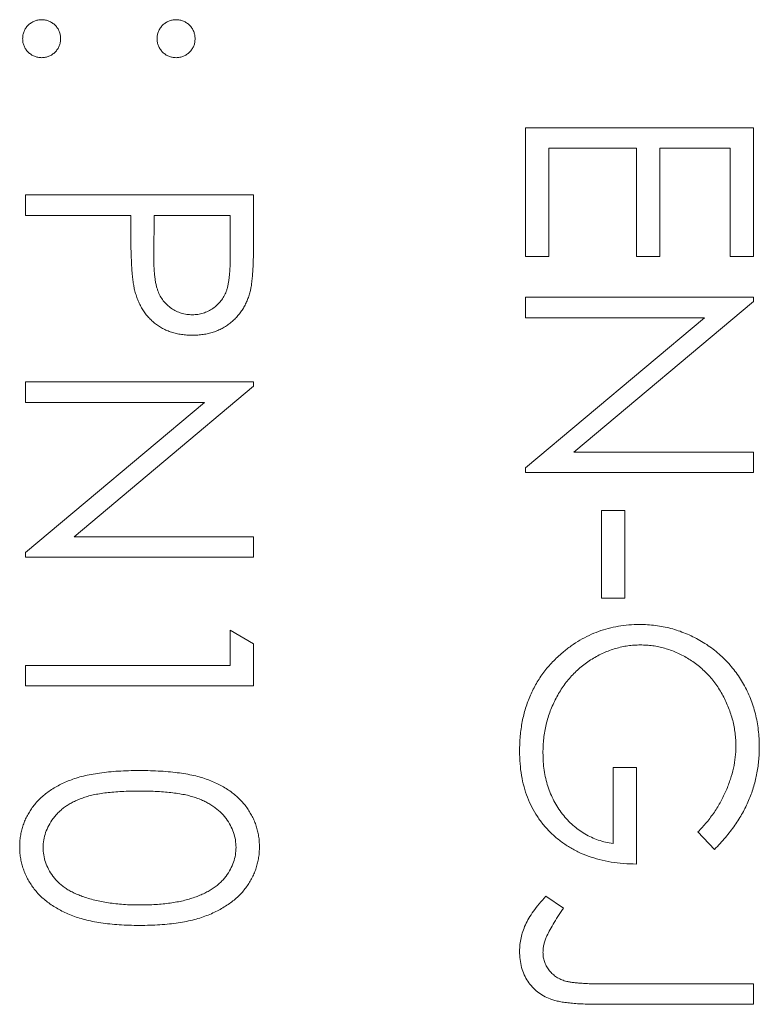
# Model space of a CAD drawing. Header units: millimetres. Extents: x -114 to 331, y -285 to 420.
# Tile 12 of 29: x -27 to -23, y 199 to 205. Entities that reach past the tile are written whole.
import ezdxf

# ---------------------------------------------------------------- set-up
doc = ezdxf.new("R2010")
doc.units = ezdxf.units.MM

msp = doc.modelspace()

# ---------------------------------------------------------------- linework, layer by layer
at = {"color": 7, "linetype": 'Continuous', "lineweight": 15}
for p, q in [((-24.2117, 204.1595), (-22.8888, 204.1595)), ((-24.2117, 203.4132), (-24.2117, 204.1595)), ((-22.8888, 204.1595), (-22.8888, 203.4132)), ((-24.076, 204.0408), (-24.076, 203.4132)), ((-23.5672, 204.0408), (-24.076, 204.0408)), ((-23.5672, 203.4132), (-23.5672, 204.0408)), ((-23.4315, 204.0408), (-23.4315, 203.4132)), ((-23.0245, 204.0408), (-23.4315, 204.0408)), ((-23.0245, 203.4132), (-23.0245, 204.0408)), ((-27.1117, 203.7694), (-25.7888, 203.7694)), ((-27.1117, 203.6507), (-27.1117, 203.7694)), ((-25.7888, 203.7694), (-25.7888, 203.51)), ((-26.5011, 203.6507), (-27.1117, 203.6507)), ((-26.5011, 203.5561), (-26.5011, 203.6507)), ((-26.3655, 203.6507), (-26.3684, 203.4191)), ((-25.9245, 203.6507), (-26.3655, 203.6507)), ((-25.9245, 203.4087), (-25.9245, 203.6507)), ((-24.076, 203.4132), (-24.2117, 203.4132)), ((-23.4315, 203.4132), (-23.5672, 203.4132)), ((-22.8888, 203.4132), (-23.0245, 203.4132)), ((-24.2117, 203.1758), (-22.8888, 203.1758)), ((-24.2117, 203.0571), (-24.2117, 203.1758)), ((-22.8888, 203.1509), (-23.93, 202.2769)), ((-22.8888, 203.1758), (-22.8888, 203.1509)), ((-24.2117, 202.1852), (-23.1729, 203.0571)), ((-23.1729, 203.0571), (-24.2117, 203.0571)), ((-27.1117, 202.6839), (-25.7888, 202.6839)), ((-27.1117, 202.5652), (-27.1117, 202.6839)), ((-25.7888, 202.6839), (-25.7888, 202.659)), ((-25.7888, 202.659), (-26.83, 201.785)), ((-27.1117, 201.6933), (-26.0729, 202.5652)), ((-26.0729, 202.5652), (-27.1117, 202.5652)), ((-23.93, 202.2769), (-22.8888, 202.2769)), ((-22.8888, 202.2769), (-22.8888, 202.1582)), ((-24.2117, 202.1582), (-24.2117, 202.1852)), ((-22.8888, 202.1582), (-24.2117, 202.1582)), ((-23.7708, 201.9377), (-23.6351, 201.9377)), ((-23.7708, 201.4289), (-23.7708, 201.9377)), ((-23.6351, 201.9377), (-23.6351, 201.4289)), ((-26.83, 201.785), (-25.7888, 201.785)), ((-25.7888, 201.785), (-25.7888, 201.6663)), ((-27.1117, 201.6663), (-27.1117, 201.6933)), ((-25.7888, 201.6663), (-27.1117, 201.6663)), ((-23.6351, 201.4289), (-23.7708, 201.4289)), ((-25.9245, 201.2423), (-25.7888, 201.1646)), ((-25.9245, 201.0388), (-25.9245, 201.2423)), ((-25.7888, 201.1646), (-25.7888, 200.92)), ((-27.1117, 201.0388), (-25.9245, 201.0388)), ((-27.1117, 200.92), (-27.1117, 201.0388)), ((-25.7888, 200.92), (-27.1117, 200.92)), ((-23.7029, 200.4451), (-23.5672, 200.4451)), ((-23.7029, 200.0042), (-23.7029, 200.4451)), ((-23.5672, 200.4451), (-23.5672, 199.8855)), ((-23.1146, 199.9703), (-23.2111, 200.072)), ((-24.093, 199.6989), (-23.9912, 199.6289)), ((-23.7689, 199.1901), (-22.8888, 199.1901)), ((-22.8888, 199.1901), (-22.8888, 199.0713)), ((-22.8888, 199.0713), (-23.7821, 199.0713))]:
    msp.add_line(p, q, dxfattribs=at)
for points, knots in [([(-27.1287, 204.6768), (-27.1283, 204.6842), (-27.1275, 204.6986), (-27.121, 204.7193), (-27.1109, 204.7383), (-27.0968, 204.7553), (-27.0798, 204.7691), (-27.0608, 204.7795), (-27.0401, 204.7858), (-27.0257, 204.7866), (-27.0184, 204.787)], [0, 0, 0, 0, 0.1277566, 0.2494144, 0.3727965, 0.5001113, 0.6286099, 0.7506434, 0.8737684, 1, 1, 1, 1]), ([(-27.0184, 204.787), (-27.011, 204.7866), (-26.9964, 204.7858), (-26.9755, 204.7795), (-26.9566, 204.7692), (-26.9398, 204.7552), (-26.9257, 204.7383), (-26.9155, 204.7193), (-26.9094, 204.6985), (-26.9086, 204.6842), (-26.9082, 204.6768)], [0, 0, 0, 0, 0.129097, 0.252046, 0.373905, 0.5010378, 0.6281707, 0.7513765, 0.872426, 1, 1, 1, 1]), ([(-26.3485, 204.6768), (-26.3481, 204.6842), (-26.3473, 204.6985), (-26.3412, 204.7193), (-26.331, 204.7383), (-26.3169, 204.7552), (-26.3001, 204.7692), (-26.2812, 204.7795), (-26.2603, 204.7858), (-26.2457, 204.7866), (-26.2383, 204.787)], [0, 0, 0, 0, 0.127574, 0.248624, 0.371829, 0.498962, 0.626095, 0.747954, 0.870903, 1, 1, 1, 1]), ([(-26.2383, 204.787), (-26.231, 204.7866), (-26.2166, 204.7858), (-26.1959, 204.7795), (-26.1769, 204.7692), (-26.1602, 204.7551), (-26.1458, 204.7384), (-26.1357, 204.7193), (-26.1292, 204.6986), (-26.1284, 204.6842), (-26.128, 204.6768)], [0, 0, 0, 0, 0.126257, 0.249407, 0.371465, 0.498805, 0.627129, 0.750535, 0.872218, 1, 1, 1, 1]), ([(-27.0184, 204.5665), (-27.0257, 204.567), (-27.0401, 204.5679), (-27.061, 204.5737), (-27.0797, 204.5846), (-27.0968, 204.5983), (-27.1108, 204.6152), (-27.1212, 204.6341), (-27.1275, 204.6549), (-27.1283, 204.6694), (-27.1287, 204.6768)], [0, 0, 0, 0, 0.126178, 0.248821, 0.37154, 0.499984, 0.627244, 0.749226, 0.872298, 1, 1, 1, 1]), ([(-26.9082, 204.6768), (-26.9086, 204.6694), (-26.9095, 204.655), (-26.9154, 204.6341), (-26.9258, 204.6152), (-26.9398, 204.5984), (-26.9567, 204.5845), (-26.9754, 204.5737), (-26.9965, 204.5678), (-27.011, 204.567), (-27.0184, 204.5665)], [0, 0, 0, 0, 0.127519, 0.249986, 0.371792, 0.49887, 0.625948, 0.748492, 0.870959, 1, 1, 1, 1]), ([(-26.2383, 204.5665), (-26.2457, 204.567), (-26.2602, 204.5678), (-26.2813, 204.5737), (-26.3, 204.5845), (-26.3169, 204.5984), (-26.3309, 204.6152), (-26.3413, 204.6341), (-26.3472, 204.655), (-26.3481, 204.6694), (-26.3485, 204.6768)], [0, 0, 0, 0, 0.129041, 0.251508, 0.374052, 0.50113, 0.628208, 0.750014, 0.872481, 1, 1, 1, 1]), ([(-26.128, 204.6768), (-26.1285, 204.6694), (-26.1293, 204.655), (-26.1352, 204.6341), (-26.1457, 204.6152), (-26.1596, 204.5984), (-26.1765, 204.5845), (-26.1952, 204.5737), (-26.2163, 204.5678), (-26.2308, 204.567), (-26.2383, 204.5665)], [0, 0, 0, 0, 0.127519, 0.249986, 0.371792, 0.49887, 0.625948, 0.748492, 0.870959, 1, 1, 1, 1]), ([(-26.4794, 203.2192), (-26.4812, 203.2275), (-26.485, 203.2457), (-26.4894, 203.2756), (-26.493, 203.3104), (-26.4958, 203.3501), (-26.4982, 203.3947), (-26.5, 203.444), (-26.5011, 203.4984), (-26.5011, 203.5363), (-26.5011, 203.5561)], [0, 0, 0, 0, 0.0751731, 0.1647463, 0.2680169, 0.3859119, 0.5177895, 0.663691, 0.8244132, 1, 1, 1, 1]), ([(-25.7888, 203.51), (-25.7888, 203.4921), (-25.7889, 203.4579), (-25.79, 203.4089), (-25.7915, 203.3644), (-25.7936, 203.3244), (-25.7961, 203.289), (-25.7996, 203.2581), (-25.8033, 203.2317), (-25.807, 203.2159), (-25.8087, 203.2086)], [0, 0, 0, 0, 0.176956, 0.339055, 0.486318, 0.618781, 0.735619, 0.838742, 0.926457, 1, 1, 1, 1]), ([(-26.3684, 203.4191), (-26.3684, 203.4078), (-26.3684, 203.3859), (-26.3669, 203.3544), (-26.3652, 203.3251), (-26.3626, 203.2982), (-26.359, 203.2737), (-26.3554, 203.2515), (-26.3501, 203.2317), (-26.343, 203.2086), (-26.331, 203.1829), (-26.3135, 203.1549), (-26.2911, 203.1312), (-26.266, 203.1107), (-26.2381, 203.0944), (-26.2082, 203.0824), (-26.1767, 203.0754), (-26.1551, 203.0745), (-26.1442, 203.074)], [0, 0, 0, 0, 0.0725384, 0.1400338, 0.2024957, 0.2605751, 0.3132283, 0.3615832, 0.4048784, 0.4441274, 0.5163997, 0.5865067, 0.6550854, 0.7243838, 0.7939735, 0.8616377, 0.9301109, 1, 1, 1, 1]), ([(-26.1442, 203.074), (-26.1335, 203.0745), (-26.1124, 203.0754), (-26.0814, 203.0825), (-26.0518, 203.0943), (-26.0243, 203.1108), (-25.9992, 203.1307), (-25.9775, 203.1539), (-25.96, 203.1802), (-25.9488, 203.2047), (-25.9419, 203.2265), (-25.9371, 203.2454), (-25.9332, 203.2668), (-25.9301, 203.2906), (-25.9274, 203.3166), (-25.9256, 203.3452), (-25.9246, 203.3761), (-25.9245, 203.3976), (-25.9245, 203.4087)], [0, 0, 0, 0, 0.070044, 0.139238, 0.208197, 0.279173, 0.349987, 0.418354, 0.48761, 0.557411, 0.59533, 0.637964, 0.685913, 0.738185, 0.796103, 0.858517, 0.926658, 1, 1, 1, 1]), ([(-26.1437, 202.9553), (-26.1545, 202.9555), (-26.1758, 202.9558), (-26.2069, 202.9595), (-26.2367, 202.9645), (-26.265, 202.9723), (-26.2917, 202.9824), (-26.3172, 202.9943), (-26.341, 203.0087), (-26.3633, 203.0252), (-26.3841, 203.0435), (-26.4031, 203.0637), (-26.4204, 203.0855), (-26.4359, 203.109), (-26.4493, 203.1343), (-26.4613, 203.161), (-26.4714, 203.1895), (-26.4767, 203.2092), (-26.4794, 203.2192)], [0, 0, 0, 0, 0.070119, 0.137192, 0.202016, 0.264631, 0.326117, 0.38601, 0.445812, 0.505298, 0.564633, 0.624283, 0.683902, 0.743953, 0.805388, 0.868388, 0.933084, 1, 1, 1, 1]), ([(-25.8087, 203.2086), (-25.8112, 203.1995), (-25.8161, 203.1814), (-25.826, 203.1554), (-25.8378, 203.1306), (-25.8512, 203.107), (-25.8668, 203.0849), (-25.884, 203.0639), (-25.9031, 203.0442), (-25.9241, 203.026), (-25.9464, 203.0093), (-25.9705, 202.9949), (-25.9959, 202.9828), (-26.0227, 202.9724), (-26.051, 202.965), (-26.0807, 202.9594), (-26.1117, 202.9558), (-26.1329, 202.9555), (-26.1437, 202.9553)], [0, 0, 0, 0, 0.062481, 0.12349, 0.183411, 0.243153, 0.302127, 0.36171, 0.421842, 0.482932, 0.544552, 0.605681, 0.66768, 0.729984, 0.794551, 0.860346, 0.928907, 1, 1, 1, 1]), ([(-23.9955, 201.114), (-23.9793, 201.1269), (-23.9474, 201.1526), (-23.8961, 201.1856), (-23.843, 201.2137), (-23.788, 201.2365), (-23.7311, 201.2543), (-23.6723, 201.2671), (-23.6116, 201.2746), (-23.5705, 201.2757), (-23.5497, 201.2762)], [0, 0, 0, 0, 0.127896, 0.253668, 0.376738, 0.499344, 0.621999, 0.745699, 0.871345, 1, 1, 1, 1]), ([(-23.5497, 201.2762), (-23.5342, 201.276), (-23.5033, 201.2756), (-23.4573, 201.2708), (-23.4123, 201.2638), (-23.368, 201.2536), (-23.3246, 201.2407), (-23.282, 201.2246), (-23.2401, 201.2059), (-23.1994, 201.1841), (-23.1602, 201.1599), (-23.1228, 201.1336), (-23.0878, 201.1049), (-23.0549, 201.0742), (-23.0243, 201.0411), (-22.9959, 201.0061), (-22.9696, 200.969), (-22.9458, 200.9297), (-22.9244, 200.8888), (-22.9057, 200.8465), (-22.8902, 200.8026), (-22.8771, 200.7577), (-22.8673, 200.7112), (-22.8603, 200.6636), (-22.8555, 200.6146), (-22.8551, 200.5815), (-22.8549, 200.5647)], [0, 0, 0, 0, 0.042039, 0.083544, 0.124643, 0.165303, 0.206171, 0.246971, 0.288329, 0.329987, 0.371797, 0.412738, 0.453459, 0.494001, 0.534381, 0.574952, 0.615892, 0.65725, 0.699007, 0.740486, 0.782325, 0.824567, 0.867041, 0.9105, 0.954619, 1, 1, 1, 1]), ([(-23.5444, 201.1575), (-23.5566, 201.1572), (-23.581, 201.1566), (-23.6174, 201.153), (-23.6532, 201.1462), (-23.6886, 201.1371), (-23.7236, 201.1258), (-23.7581, 201.1117), (-23.7921, 201.095), (-23.8253, 201.0756), (-23.8576, 201.0544), (-23.8881, 201.0306), (-23.9171, 201.0053), (-23.9439, 200.9776), (-23.9694, 200.9484), (-23.9928, 200.9169), (-24.0145, 200.8835), (-24.0343, 200.8484), (-24.052, 200.8118), (-24.0677, 200.7743), (-24.0807, 200.7357), (-24.0913, 200.6963), (-24.0999, 200.6561), (-24.1055, 200.6149), (-24.1095, 200.573), (-24.1098, 200.5447), (-24.11, 200.5305)], [0, 0, 0, 0, 0.038994, 0.077882, 0.116652, 0.155416, 0.194618, 0.234261, 0.274547, 0.315667, 0.35702, 0.398083, 0.439098, 0.479833, 0.521274, 0.562841, 0.605292, 0.648409, 0.691727, 0.735149, 0.778369, 0.821661, 0.865524, 0.909731, 0.954523, 1, 1, 1, 1]), ([(-22.9906, 200.5686), (-22.9907, 200.5815), (-22.991, 200.6071), (-22.995, 200.6451), (-23.0008, 200.6827), (-23.009, 200.7199), (-23.0196, 200.7567), (-23.0327, 200.7929), (-23.048, 200.8287), (-23.0658, 200.8637), (-23.0852, 200.8976), (-23.1068, 200.9296), (-23.1297, 200.96), (-23.1547, 200.9881), (-23.1814, 201.0141), (-23.2094, 201.0387), (-23.2395, 201.0609), (-23.271, 201.0809), (-23.3034, 201.0988), (-23.3364, 201.1146), (-23.37, 201.1279), (-23.4041, 201.1384), (-23.4384, 201.1471), (-23.4733, 201.1532), (-23.5088, 201.1566), (-23.5325, 201.1572), (-23.5444, 201.1575)], [0, 0, 0, 0, 0.042841, 0.085571, 0.127719, 0.170068, 0.212787, 0.255482, 0.298877, 0.342861, 0.386528, 0.429532, 0.471886, 0.513729, 0.555082, 0.596535, 0.63812, 0.679822, 0.721331, 0.761888, 0.802199, 0.841806, 0.88106, 0.920633, 0.960101, 1, 1, 1, 1]), ([(-24.2456, 200.5408), (-24.2454, 200.5557), (-24.245, 200.5852), (-24.242, 200.6287), (-24.2373, 200.671), (-24.2303, 200.7121), (-24.2218, 200.7521), (-24.2108, 200.7909), (-24.198, 200.8286), (-24.1836, 200.8652), (-24.1668, 200.9005), (-24.1481, 200.9345), (-24.1277, 200.9675), (-24.1052, 200.9993), (-24.0807, 201.0299), (-24.0542, 201.0592), (-24.0258, 201.0874), (-24.0056, 201.1051), (-23.9955, 201.114)], [0, 0, 0, 0, 0.069237, 0.136557, 0.202094, 0.266464, 0.329769, 0.391879, 0.453271, 0.514115, 0.57439, 0.634142, 0.693923, 0.754152, 0.81447, 0.875661, 0.937348, 1, 1, 1, 1]), ([(-23.2111, 200.072), (-23.1937, 200.0904), (-23.1595, 200.1268), (-23.1151, 200.1861), (-23.077, 200.248), (-23.0461, 200.3122), (-23.0214, 200.377), (-23.0038, 200.4416), (-22.9926, 200.5054), (-22.9912, 200.5477), (-22.9906, 200.5686)], [0, 0, 0, 0, 0.136144, 0.269043, 0.398517, 0.5271, 0.652283, 0.77168, 0.887495, 1, 1, 1, 1]), ([(-22.8549, 200.5647), (-22.8551, 200.551), (-22.8555, 200.5238), (-22.8586, 200.4834), (-22.8633, 200.4436), (-22.8698, 200.4044), (-22.8787, 200.3659), (-22.8893, 200.3279), (-22.9017, 200.2905), (-22.9164, 200.2538), (-22.9331, 200.2174), (-22.952, 200.1813), (-22.9732, 200.1455), (-22.997, 200.1099), (-23.0228, 200.0744), (-23.0514, 200.0395), (-23.0817, 200.0043), (-23.1035, 199.9817), (-23.1146, 199.9703)], [0, 0, 0, 0, 0.061617, 0.122179, 0.182216, 0.241864, 0.30096, 0.359969, 0.419033, 0.478069, 0.537993, 0.59896, 0.661321, 0.725248, 0.79122, 0.858746, 0.928318, 1, 1, 1, 1]), ([(-23.5672, 199.8855), (-23.5925, 199.8861), (-23.642, 199.8874), (-23.7142, 199.8962), (-23.7824, 199.9105), (-23.8466, 199.93), (-23.9068, 199.9553), (-23.9631, 199.9861), (-24.015, 200.0228), (-24.063, 200.0642), (-24.1059, 200.1106), (-24.1435, 200.1609), (-24.1752, 200.215), (-24.201, 200.273), (-24.2212, 200.3347), (-24.2354, 200.4001), (-24.244, 200.4692), (-24.2451, 200.5166), (-24.2456, 200.5408)], [0, 0, 0, 0, 0.071272, 0.139493, 0.204635, 0.267406, 0.328446, 0.388397, 0.447734, 0.507392, 0.566768, 0.625478, 0.684067, 0.743248, 0.804033, 0.866499, 0.931723, 1, 1, 1, 1]), ([(-24.11, 200.5305), (-24.1096, 200.5133), (-24.1089, 200.4796), (-24.1034, 200.4301), (-24.0949, 200.3826), (-24.0823, 200.3371), (-24.0663, 200.2937), (-24.0471, 200.2522), (-24.0238, 200.2128), (-23.9975, 200.1756), (-23.9682, 200.1413), (-23.9365, 200.1104), (-23.9028, 200.0833), (-23.867, 200.0597), (-23.829, 200.0401), (-23.7889, 200.0241), (-23.7468, 200.0118), (-23.7176, 200.0067), (-23.7029, 200.0042)], [0, 0, 0, 0, 0.07063, 0.138694, 0.204918, 0.269441, 0.332636, 0.395302, 0.457764, 0.520657, 0.582852, 0.643315, 0.70258, 0.760908, 0.81949, 0.878269, 0.938491, 1, 1, 1, 1]), ([(-27.1456, 199.9859), (-27.1455, 199.9963), (-27.1451, 200.0169), (-27.1415, 200.0474), (-27.1357, 200.077), (-27.1276, 200.1058), (-27.1177, 200.134), (-27.1048, 200.1613), (-27.09, 200.1879), (-27.073, 200.2137), (-27.0536, 200.2382), (-27.0322, 200.2617), (-27.0081, 200.2835), (-26.9819, 200.3038), (-26.9536, 200.323), (-26.923, 200.3408), (-26.8902, 200.3572), (-26.855, 200.3721), (-26.8167, 200.3854), (-26.7751, 200.3972), (-26.7297, 200.4064), (-26.6809, 200.4144), (-26.6285, 200.4208), (-26.5724, 200.4251), (-26.5127, 200.4278), (-26.4718, 200.4281), (-26.4508, 200.4282)], [0, 0, 0, 0, 0.0337871, 0.0666217, 0.0992849, 0.1313612, 0.1635852, 0.1961039, 0.2289023, 0.2621581, 0.2959912, 0.3302178, 0.3650598, 0.4009507, 0.4376204, 0.4757075, 0.5153807, 0.5564135, 0.5997648, 0.6464242, 0.6964314, 0.7497815, 0.8065733, 0.8674355, 0.9318868, 1, 1, 1, 1]), ([(-26.4508, 200.4282), (-26.4296, 200.4281), (-26.3884, 200.4278), (-26.3284, 200.4251), (-26.2721, 200.4207), (-26.2195, 200.4146), (-26.1706, 200.4072), (-26.1255, 200.3973), (-26.0841, 200.386), (-26.0461, 200.3729), (-26.0111, 200.3582), (-25.9785, 200.3422), (-25.9482, 200.3242), (-25.9198, 200.3053), (-25.8937, 200.2847), (-25.8697, 200.2631), (-25.8482, 200.2395), (-25.8286, 200.2147), (-25.8114, 200.1887), (-25.7962, 200.162), (-25.7833, 200.1345), (-25.7732, 200.1061), (-25.7648, 200.0771), (-25.759, 200.0474), (-25.7554, 200.0169), (-25.7551, 199.9963), (-25.7549, 199.9859)], [0, 0, 0, 0, 0.068595, 0.133246, 0.194313, 0.251279, 0.304513, 0.354235, 0.400481, 0.443411, 0.484015, 0.523252, 0.561042, 0.5979, 0.633518, 0.668314, 0.702496, 0.736685, 0.770293, 0.803437, 0.835913, 0.86846, 0.900847, 0.933467, 0.966258, 1, 1, 1, 1]), ([(-26.4503, 200.3095), (-26.4679, 200.3094), (-26.5022, 200.3093), (-26.5521, 200.307), (-26.5985, 200.3039), (-26.6417, 200.2999), (-26.6815, 200.2939), (-26.718, 200.2872), (-26.7513, 200.2791), (-26.7813, 200.2695), (-26.8088, 200.2585), (-26.8344, 200.2465), (-26.8583, 200.2336), (-26.8804, 200.2192), (-26.9008, 200.2035), (-26.9198, 200.1869), (-26.9367, 200.1687), (-26.957, 200.1436), (-26.978, 200.1104), (-26.9963, 200.0686), (-27.0078, 200.0256), (-27.0092, 199.9965), (-27.01, 199.9819)], [0, 0, 0, 0, 0.072951, 0.141584, 0.205926, 0.265301, 0.320597, 0.371817, 0.41879, 0.461699, 0.502134, 0.540804, 0.578181, 0.614297, 0.649678, 0.684299, 0.718359, 0.752081, 0.817652, 0.879722, 0.939966, 1, 1, 1, 1]), ([(-25.8906, 199.9819), (-25.8913, 199.9965), (-25.8929, 200.0258), (-25.9037, 200.0691), (-25.9226, 200.1106), (-25.9434, 200.1435), (-25.9632, 200.1688), (-25.9803, 200.1866), (-25.9991, 200.2033), (-26.0197, 200.2187), (-26.0418, 200.2331), (-26.0656, 200.2463), (-26.0912, 200.2582), (-26.1187, 200.2692), (-26.1487, 200.2789), (-26.1819, 200.2868), (-26.2184, 200.2942), (-26.2583, 200.2994), (-26.3015, 200.304), (-26.3481, 200.307), (-26.398, 200.3093), (-26.4325, 200.3094), (-26.4503, 200.3095)], [0, 0, 0, 0, 0.060387, 0.120883, 0.182755, 0.247811, 0.281299, 0.315088, 0.349702, 0.384857, 0.420966, 0.458511, 0.497175, 0.537602, 0.580503, 0.627468, 0.678388, 0.733983, 0.793747, 0.857714, 0.926698, 1, 1, 1, 1]), ([(-26.4508, 199.5293), (-26.471, 199.5295), (-26.5104, 199.53), (-26.5681, 199.5325), (-26.6225, 199.5374), (-26.6739, 199.5435), (-26.7219, 199.552), (-26.7668, 199.5624), (-26.8087, 199.574), (-26.8473, 199.5883), (-26.8832, 199.604), (-26.9167, 199.621), (-26.9482, 199.6393), (-26.9773, 199.6591), (-27.0043, 199.6803), (-27.0286, 199.7033), (-27.051, 199.7273), (-27.0709, 199.7528), (-27.0883, 199.7794), (-27.1039, 199.8066), (-27.1165, 199.8349), (-27.1273, 199.8636), (-27.1355, 199.8931), (-27.1412, 199.9234), (-27.1452, 199.9544), (-27.1455, 199.9754), (-27.1456, 199.9859)], [0, 0, 0, 0, 0.065063, 0.126773, 0.185516, 0.240765, 0.29298, 0.34225, 0.388919, 0.432776, 0.474628, 0.514775, 0.553606, 0.591426, 0.628028, 0.663804, 0.698984, 0.733591, 0.767628, 0.801208, 0.834264, 0.866981, 0.89972, 0.932702, 0.966176, 1, 1, 1, 1]), ([(-27.01, 199.9819), (-27.0094, 199.9673), (-27.0082, 199.938), (-26.9965, 199.8952), (-26.9789, 199.8537), (-26.9582, 199.8212), (-26.9384, 199.7964), (-26.9215, 199.7787), (-26.9027, 199.7624), (-26.8823, 199.747), (-26.86, 199.7328), (-26.836, 199.72), (-26.8101, 199.7082), (-26.7921, 199.7015), (-26.7829, 199.6981)], [0, 0, 0, 0, 0.112813, 0.225394, 0.339595, 0.459675, 0.521735, 0.583926, 0.648174, 0.713881, 0.781004, 0.851451, 0.924051, 1, 1, 1, 1]), ([(-25.7549, 199.9859), (-25.7551, 199.9754), (-25.7554, 199.9544), (-25.759, 199.9235), (-25.7648, 199.8933), (-25.7731, 199.8639), (-25.7834, 199.8351), (-25.7963, 199.8072), (-25.8113, 199.7799), (-25.8289, 199.7537), (-25.8485, 199.7283), (-25.8707, 199.7043), (-25.8953, 199.6818), (-25.9219, 199.6603), (-25.9511, 199.6407), (-25.9824, 199.6219), (-26.0163, 199.6051), (-26.0523, 199.589), (-26.0913, 199.575), (-26.1332, 199.5625), (-26.1784, 199.5523), (-26.2267, 199.5439), (-26.2782, 199.5373), (-26.333, 199.5325), (-26.3909, 199.53), (-26.4305, 199.5295), (-26.4508, 199.5293)], [0, 0, 0, 0, 0.033788, 0.067194, 0.099862, 0.132567, 0.165151, 0.197913, 0.231319, 0.265083, 0.299255, 0.334399, 0.369943, 0.406284, 0.444064, 0.482998, 0.523354, 0.565537, 0.609613, 0.656391, 0.705885, 0.758325, 0.813832, 0.872795, 0.934722, 1, 1, 1, 1]), ([(-26.4503, 199.648), (-26.4344, 199.6482), (-26.4033, 199.6486), (-26.3577, 199.6502), (-26.3144, 199.6542), (-26.2733, 199.6587), (-26.2344, 199.6652), (-26.1976, 199.6723), (-26.1632, 199.6818), (-26.1308, 199.692), (-26.1006, 199.7037), (-26.0726, 199.7165), (-26.0466, 199.7302), (-26.0227, 199.745), (-26.0008, 199.7609), (-25.9812, 199.7782), (-25.9635, 199.7962), (-25.9433, 199.8215), (-25.9227, 199.8546), (-25.9038, 199.8957), (-25.8929, 199.9385), (-25.8913, 199.9675), (-25.8906, 199.9819)], [0, 0, 0, 0, 0.065681, 0.128486, 0.188175, 0.245106, 0.299448, 0.350823, 0.399942, 0.446672, 0.491255, 0.533376, 0.573853, 0.612526, 0.649597, 0.685532, 0.720106, 0.753838, 0.818925, 0.880493, 0.940311, 1, 1, 1, 1]), ([(-26.7829, 199.6981), (-26.771, 199.6941), (-26.7471, 199.686), (-26.7099, 199.6756), (-26.6709, 199.6673), (-26.6303, 199.66), (-26.5878, 199.6549), (-26.5435, 199.6508), (-26.4975, 199.6485), (-26.4662, 199.6482), (-26.4503, 199.648)], [0, 0, 0, 0, 0.110588, 0.224542, 0.342503, 0.464324, 0.590756, 0.722227, 0.858843, 1, 1, 1, 1]), ([(-24.2456, 199.3798), (-24.2452, 199.3927), (-24.2444, 199.4185), (-24.2377, 199.4569), (-24.2274, 199.4952), (-24.2123, 199.5337), (-24.1917, 199.5729), (-24.1648, 199.6136), (-24.1316, 199.6562), (-24.1063, 199.6842), (-24.093, 199.6989)], [0, 0, 0, 0, 0.106071, 0.213422, 0.321685, 0.433858, 0.554081, 0.687587, 0.836466, 1, 1, 1, 1]), ([(-23.9912, 199.6289), (-24.0024, 199.6128), (-24.0234, 199.5823), (-24.0504, 199.5375), (-24.0736, 199.4978), (-24.0854, 199.4719), (-24.0909, 199.4598)], [0, 0, 0, 0, 0.299184, 0.564899, 0.798548, 1, 1, 1, 1]), ([(-24.0909, 199.4598), (-24.0937, 199.4526), (-24.0993, 199.4383), (-24.1056, 199.4164), (-24.109, 199.3947), (-24.1096, 199.3803), (-24.11, 199.3732)], [0, 0, 0, 0, 0.262952, 0.515707, 0.762109, 1, 1, 1, 1]), ([(-23.7821, 199.0713), (-23.7987, 199.0715), (-23.8304, 199.0717), (-23.8761, 199.0729), (-23.9178, 199.0753), (-23.9556, 199.0786), (-23.9895, 199.0831), (-24.0196, 199.0883), (-24.0457, 199.0945), (-24.0751, 199.1039), (-24.1073, 199.1194), (-24.142, 199.1426), (-24.1724, 199.1714), (-24.1988, 199.2047), (-24.2199, 199.243), (-24.235, 199.2853), (-24.2442, 199.3314), (-24.2451, 199.3633), (-24.2456, 199.3798)], [0, 0, 0, 0, 0.077361, 0.148542, 0.214008, 0.272995, 0.326409, 0.37388, 0.41602, 0.452126, 0.518002, 0.582367, 0.647044, 0.71333, 0.780912, 0.850395, 0.922923, 1, 1, 1, 1]), ([(-24.11, 199.3732), (-24.1096, 199.3641), (-24.1088, 199.346), (-24.1021, 199.3197), (-24.0918, 199.2946), (-24.0767, 199.2715), (-24.0588, 199.2503), (-24.0371, 199.2327), (-24.0131, 199.2181), (-23.9903, 199.2093), (-23.9696, 199.2036), (-23.9505, 199.2001), (-23.9282, 199.197), (-23.9027, 199.1943), (-23.8738, 199.1927), (-23.8418, 199.1909), (-23.8064, 199.1902), (-23.7818, 199.1901), (-23.7689, 199.1901)], [0, 0, 0, 0, 0.0623264, 0.1231962, 0.1840362, 0.2469641, 0.3106994, 0.3732676, 0.4365876, 0.5021248, 0.5390047, 0.5832554, 0.6344465, 0.692676, 0.7585705, 0.8316587, 0.9119171, 1, 1, 1, 1])]:
    msp.add_open_spline(points, degree=3, knots=knots, dxfattribs=at)

doc.saveas('drawing.dxf')
